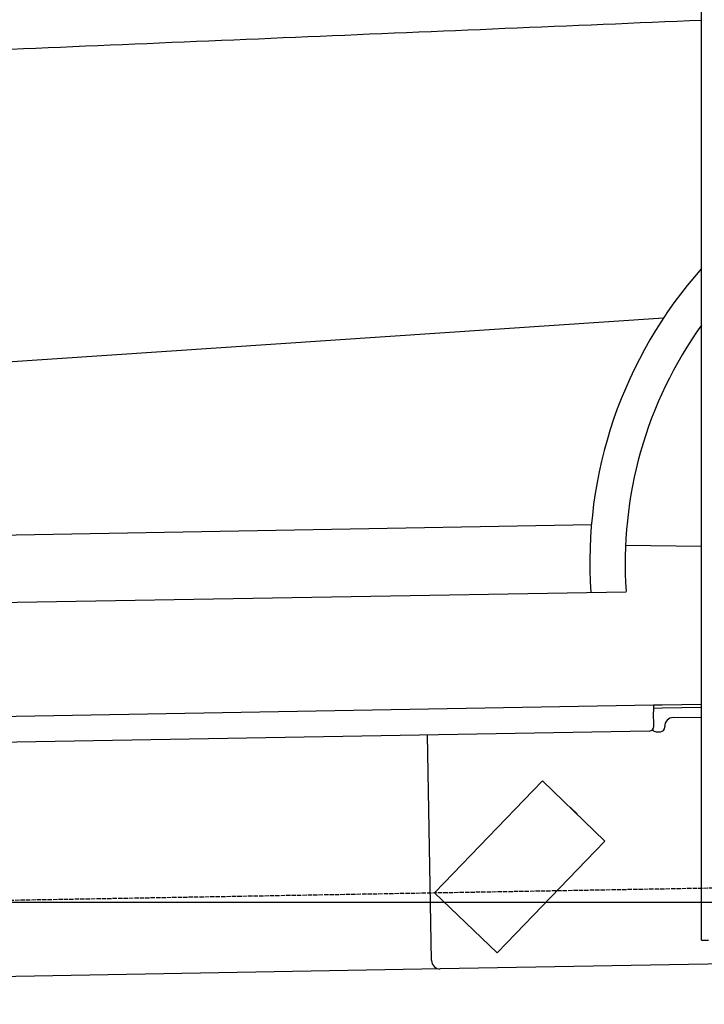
# Model space of a CAD drawing. Extents: x 562 to 7231, y 5317 to 12476.
# Tile 36 of 68: x 3661 to 4451, y 7998 to 9133. Entities that reach past the tile are written whole.
import ezdxf

# ---------------------------------------------------------------- set-up
doc = ezdxf.new("R2010")
doc.units = 0
doc.linetypes.add('GEN3', pattern=[6.25, 5, -1.25])
doc.layers.get('0').update_dxf_attribs({"linetype": 'CONTINUOUS'})
for name, color, linetype in [('3', 6, 'GEN3'), ('5', 3, 'CONTINUOUS'), ('CAR', 10, 'CONTINUOUS')]:
    doc.layers.add(name, color=color, linetype=linetype)

msp = doc.modelspace()

# ---------------------------------------------------------------- linework, layer by layer
for p, q in [((4447.567, 8072.479), (4447.567, 10319.479)), ((1732.775, 8297.073), (4392.087, 8343.491)), ((4392.087, 8343.491), (4402.086, 8343.666)), ((4392.087, 8343.491), (4392.227, 8335.492)), ((4402.086, 8343.666), (4447.567, 8344.459)), ((4402.155, 8339.666), (4392.157, 8339.492)), ((4392.523, 8318.495), (4392.227, 8335.492)), ((4447.567, 8340.459), (4402.155, 8339.666)), ((4405.039, 8317.713), (4405.021, 8318.713)), ((4414.845, 8328.886), (4447.567, 8329.457)), ((4387.611, 8313.408), (1732.775, 8267.068)), ((4136.188, 8048.98), (4131.65, 8308.941)), ((4395.128, 8312.539), (4400.127, 8312.627)), ((4264.17, 8255.817), (4253.055, 8244.308)), ((4264.17, 8255.817), (4336.104, 8186.352)), ((4150.941, 8138.565), (4253.055, 8244.308)), ((4297.247, 8224.57), (4303.721, 8218.318)), ((4324.989, 8174.842), (4336.104, 8186.352)), ((4324.989, 8174.842), (4222.875, 8069.099)), ((4150.941, 8138.565), (4139.826, 8127.056)), ((4211.76, 8057.59), (4139.826, 8127.056)), ((4447.567, 8072.479), (4447.567, 8097.479)), ((4211.76, 8057.59), (4222.875, 8069.099)), ((4447.567, 8072.479), (4455.567, 8072.479)), ((4146.361, 8039.156), (1812.775, 7998.423)), ((4476.484, 8044.919), (4146.361, 8039.156))]:
    msp.add_line(p, q)
for centre, radius, start, end in [((4387.524, 8318.408), 5, 271, 1), ((4415.02, 8318.888), 10, 91, 181), ((4395.04, 8317.539), 5, 214.236717, 271), ((4400.04, 8317.626), 5, 271, 1), ((4296.552, 8223.851), 1, 46, 106), ((4303.027, 8217.599), 1, 346, 46), ((4146.187, 8049.155), 10, 181, 271)]:
    msp.add_arc(centre, radius, start, end)
at = {"layer": '3'}
msp.add_line((1175.278, 8075.309), (6230.443, 8163.547), dxfattribs=at)
at = {"layer": '5'}
msp.add_line((6272.775, 8115.902), (872.775, 8115.902), dxfattribs=at)
at = {"layer": 'CAR'}
for p, q in [((2565.426, 8666.806), (4403.705, 8789.589)), ((2607.744, 8521.01), (4320.559, 8551.437)), ((4359.884, 8527.504), (4447.567, 8526.293)), ((2570.89, 8443.681), (4360.628, 8473.802))]:
    msp.add_line(p, q, dxfattribs=at)
msp.add_polyline3d([(4447.57, 9132.42, 0), (4433.41, 9131.83, 0), (4419.25, 9131.23, 0), (4405.08, 9130.64, 0), (4390.92, 9130.05, 0), (4376.75, 9129.46, 0), (4362.59, 9128.87, 0), (4348.42, 9128.27, 0), (4334.25, 9127.68, 0), (4320.07, 9127.09, 0), (4305.9, 9126.49, 0), (4291.72, 9125.9, 0), (4277.54, 9125.31, 0), (4263.36, 9124.71, 0), (4249.18, 9124.12, 0), (4234.99, 9123.52, 0), (4220.81, 9122.93, 0), (4206.62, 9122.33, 0), (4192.43, 9121.74, 0), (4178.23, 9121.14, 0), (4164.04, 9120.55, 0), (4149.84, 9119.95, 0), (4135.64, 9119.36, 0), (4121.44, 9118.76, 0), (4107.24, 9118.16, 0), (4093.04, 9117.57, 0), (4078.83, 9116.97, 0), (4064.62, 9116.37, 0), (4050.41, 9115.77, 0), (4036.19, 9115.18, 0), (4021.98, 9114.58, 0), (4007.76, 9113.98, 0), (3993.54, 9113.38, 0), (3979.32, 9112.78, 0), (3965.09, 9112.18, 0), (3950.87, 9111.58, 0), (3936.64, 9110.98, 0), (3922.41, 9110.38, 0), (3908.17, 9109.78, 0), (3893.93, 9109.18, 0), (3879.7, 9108.58, 0), (3865.45, 9107.98, 0), (3851.21, 9107.38, 0), (3836.97, 9106.78, 0), (3822.72, 9106.18, 0), (3808.47, 9105.57, 0), (3794.21, 9104.97, 0), (3779.96, 9104.37, 0), (3765.7, 9103.77, 0), (3751.44, 9103.16, 0), (3737.17, 9102.56, 0), (3722.91, 9101.96, 0), (3708.64, 9101.35, 0), (3694.37, 9100.75, 0), (3680.09, 9100.14, 0), (3665.82, 9099.54, 0), (3651.54, 9098.93, 0)], dxfattribs=at)
for radius, start, end in [(511.381, 138.407386, 183.817379), (470.576, 144.364028, 184.023674)]:
    msp.add_arc((4830.02, 8507.16), radius, start, end, dxfattribs=at)

doc.saveas('drawing.dxf')
